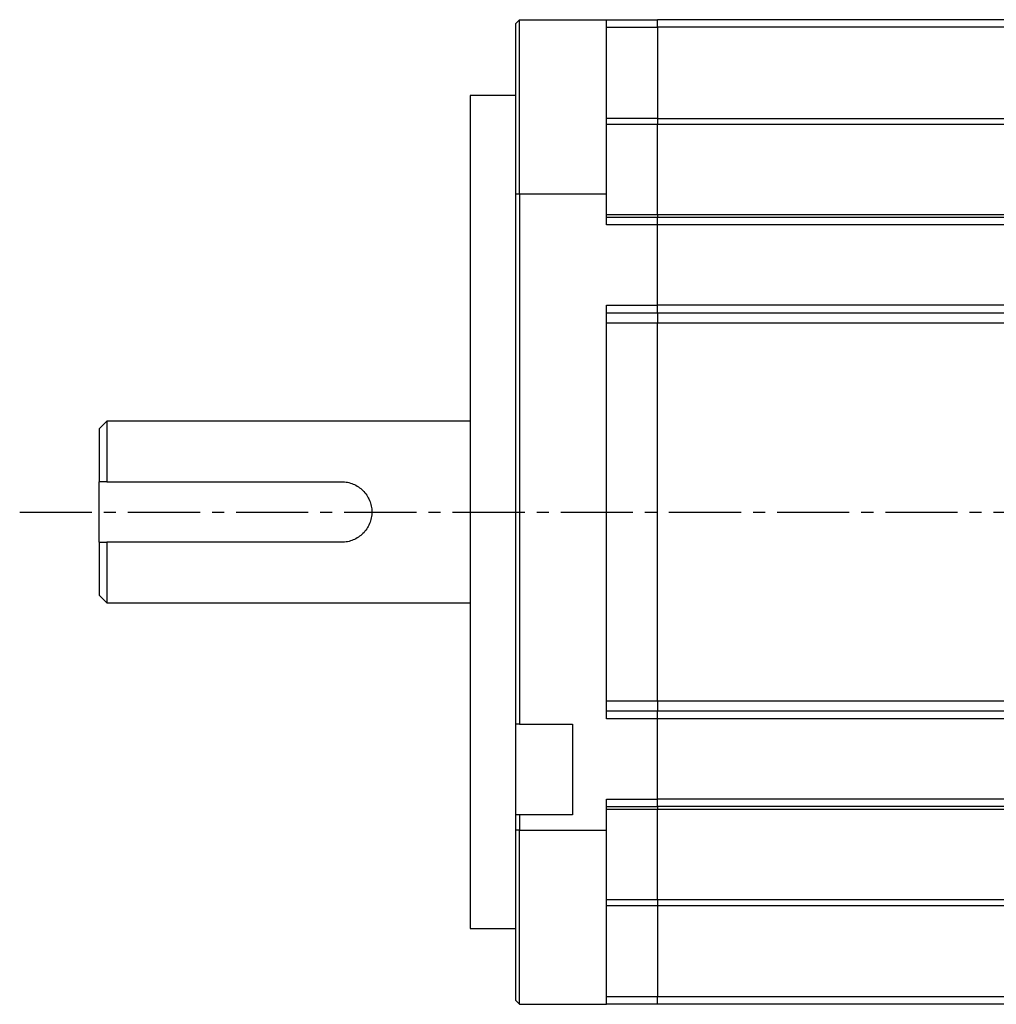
# Model space of a CAD drawing. Header units: millimetres. Extents: x 32176 to 34297, y 9810 to 10609.
# Tile 28 of 32: x 34039 to 34168, y 10159 to 10289. Entities that reach past the tile are written whole.
import ezdxf

# ---------------------------------------------------------------- set-up
doc = ezdxf.new("R2010")
doc.units = ezdxf.units.MM
doc.linetypes.add('CENTER2', pattern=[28.575, 19.05, -3.175, 3.175, -3.175])
doc.layers.add('Center', color=1, linetype='CENTER2')

msp = doc.modelspace()

# ---------------------------------------------------------------- linework, layer by layer
at = {"color": 7, "linetype": 'Continuous', "lineweight": 25}
for p, q in [((34105.22, 10289.39), (34104.72, 10288.89)), ((34104.72, 10266.39), (34104.72, 10288.89)), ((34105.22, 10266.39), (34105.22, 10289.39)), ((34105.22, 10289.39), (34116.72, 10289.39)), ((34116.72, 10266.39), (34116.72, 10289.39)), ((34116.72, 10289.39), (34123.42, 10289.39)), ((34116.72, 10288.39), (34123.42, 10288.39)), ((34123.42, 10288.39), (34123.42, 10289.39)), ((34214.62, 10289.39), (34123.42, 10289.39)), ((34123.42, 10288.39), (34123.42, 10276.34)), ((34214.62, 10288.39), (34123.42, 10288.39)), ((34104.72, 10279.39), (34098.72, 10279.39)), ((34098.72, 10279.39), (34098.72, 10169.39)), ((34123.42, 10276.34), (34116.72, 10276.34)), ((34123.42, 10275.54), (34116.72, 10275.54)), ((34123.42, 10276.34), (34123.42, 10275.54)), ((34123.42, 10276.34), (34214.62, 10276.34)), ((34123.42, 10263.68), (34123.42, 10275.54)), ((34214.62, 10275.54), (34123.42, 10275.54)), ((34104.72, 10196.39), (34104.72, 10266.39)), ((34104.72, 10266.39), (34105.22, 10266.39)), ((34105.22, 10266.39), (34105.22, 10196.39)), ((34105.22, 10266.39), (34116.72, 10266.39)), ((34116.72, 10262.29), (34116.72, 10266.39)), ((34116.72, 10263.68), (34123.42, 10263.68)), ((34123.42, 10263.68), (34123.42, 10263.29)), ((34123.42, 10263.68), (34214.62, 10263.68)), ((34123.42, 10263.29), (34116.72, 10263.29)), ((34123.42, 10262.29), (34116.72, 10262.29)), ((34123.42, 10262.29), (34123.42, 10263.29)), ((34214.62, 10263.29), (34123.42, 10263.29)), ((34123.42, 10251.69), (34123.42, 10262.29)), ((34214.62, 10262.29), (34123.42, 10262.29)), ((34116.72, 10251.69), (34123.42, 10251.69)), ((34116.72, 10197.09), (34116.72, 10251.69)), ((34116.72, 10250.69), (34123.42, 10250.69)), ((34123.42, 10250.69), (34123.42, 10251.69)), ((34214.62, 10251.69), (34123.42, 10251.69)), ((34123.42, 10250.69), (34123.42, 10249.31)), ((34123.42, 10250.69), (34214.62, 10250.69)), ((34123.42, 10249.31), (34116.72, 10249.31)), ((34123.42, 10199.48), (34123.42, 10249.31)), ((34214.62, 10249.31), (34123.42, 10249.31)), ((34050.72, 10236.39), (34049.72, 10235.39)), ((34098.72, 10236.39), (34050.72, 10236.39)), ((34050.72, 10236.39), (34050.72, 10228.39)), ((34049.72, 10235.39), (34049.72, 10228.39)), ((34049.72, 10220.39), (34049.72, 10228.39)), ((34050.72, 10228.39), (34081.72, 10228.39)), ((34049.72, 10220.39), (34049.72, 10213.39)), ((34050.72, 10220.39), (34050.72, 10212.39)), ((34081.72, 10220.39), (34050.72, 10220.39)), ((34049.72, 10213.39), (34050.72, 10212.39)), ((34050.72, 10212.39), (34098.72, 10212.39)), ((34116.72, 10199.48), (34123.42, 10199.48)), ((34123.42, 10199.48), (34123.42, 10198.09)), ((34123.42, 10199.48), (34214.62, 10199.48)), ((34123.42, 10198.09), (34116.72, 10198.09)), ((34123.42, 10197.09), (34123.42, 10198.09)), ((34214.62, 10198.09), (34123.42, 10198.09)), ((34105.22, 10196.39), (34104.72, 10196.39)), ((34104.72, 10184.39), (34104.72, 10196.39)), ((34105.22, 10196.39), (34112.22, 10196.39)), ((34112.22, 10196.39), (34112.22, 10184.39)), ((34123.42, 10197.09), (34116.72, 10197.09)), ((34123.42, 10186.49), (34123.42, 10197.09)), ((34214.62, 10197.09), (34123.42, 10197.09)), ((34116.72, 10186.49), (34123.42, 10186.49)), ((34116.72, 10182.39), (34116.72, 10186.49)), ((34123.42, 10185.49), (34123.42, 10186.49)), ((34214.62, 10186.49), (34123.42, 10186.49)), ((34105.22, 10184.39), (34104.72, 10184.39)), ((34104.72, 10182.39), (34104.72, 10184.39)), ((34105.22, 10184.39), (34105.22, 10182.39)), ((34112.22, 10184.39), (34105.22, 10184.39)), ((34116.72, 10185.49), (34123.42, 10185.49)), ((34123.42, 10185.1), (34116.72, 10185.1)), ((34123.42, 10185.49), (34123.42, 10185.1)), ((34214.62, 10185.49), (34123.42, 10185.49)), ((34123.42, 10173.24), (34123.42, 10185.1)), ((34214.62, 10185.1), (34123.42, 10185.1)), ((34105.22, 10182.39), (34104.72, 10182.39)), ((34104.72, 10159.89), (34104.72, 10182.39)), ((34105.22, 10182.39), (34116.72, 10182.39)), ((34105.22, 10159.39), (34105.22, 10182.39)), ((34116.72, 10159.39), (34116.72, 10182.39)), ((34116.72, 10173.24), (34123.42, 10173.24)), ((34123.42, 10173.24), (34123.42, 10172.45)), ((34123.42, 10173.24), (34214.62, 10173.24)), ((34116.72, 10172.45), (34123.42, 10172.45)), ((34123.42, 10172.45), (34123.42, 10160.39)), ((34123.42, 10172.45), (34214.62, 10172.45)), ((34098.72, 10169.39), (34104.72, 10169.39)), ((34104.72, 10159.89), (34105.22, 10159.39)), ((34123.42, 10160.39), (34116.72, 10160.39)), ((34123.42, 10159.39), (34123.42, 10160.39)), ((34214.62, 10160.39), (34123.42, 10160.39)), ((34105.22, 10159.39), (34116.72, 10159.39)), ((34123.42, 10159.39), (34116.72, 10159.39)), ((34214.62, 10159.39), (34123.42, 10159.39))]:
    msp.add_line(p, q, dxfattribs=at)
for points, knots in [([(34050.72, 10228.39), (34050.55, 10228.39), (34050.21, 10228.39), (34049.88, 10228.39), (34049.72, 10228.39)], [0, 0, 0, 0, 0.511571, 1, 1, 1, 1]), ([(34081.72, 10228.39), (34081.98, 10228.39), (34082.25, 10228.37), (34082.76, 10228.26), (34083.01, 10228.18), (34083.5, 10227.98), (34083.73, 10227.86), (34084.16, 10227.57), (34084.36, 10227.4), (34084.73, 10227.04), (34084.89, 10226.84), (34085.19, 10226.4), (34085.31, 10226.17), (34085.51, 10225.69), (34085.59, 10225.44), (34085.69, 10224.92), (34085.72, 10224.66), (34085.72, 10224.13), (34085.69, 10223.87), (34085.59, 10223.35), (34085.51, 10223.1), (34085.31, 10222.61), (34085.19, 10222.38), (34084.9, 10221.95), (34084.73, 10221.75), (34084.36, 10221.38), (34084.16, 10221.22), (34083.73, 10220.93), (34083.5, 10220.8), (34083.02, 10220.6), (34082.77, 10220.52), (34082.25, 10220.42), (34081.98, 10220.39), (34081.72, 10220.39)], [0, 0, 0, 0, 0.0625, 0.0625, 0.125, 0.125, 0.1875, 0.1875, 0.25, 0.25, 0.3125, 0.3125, 0.375, 0.375, 0.4375, 0.4375, 0.5, 0.5, 0.5625, 0.5625, 0.625, 0.625, 0.6875, 0.6875, 0.75, 0.75, 0.8125, 0.8125, 0.875, 0.875, 0.9375, 0.9375, 1, 1, 1, 1]), ([(34049.72, 10220.39), (34049.88, 10220.39), (34050.21, 10220.39), (34050.55, 10220.39), (34050.72, 10220.39)], [0, 0, 0, 0, 0.488429, 1, 1, 1, 1])]:
    msp.add_open_spline(points, degree=3, knots=knots, dxfattribs=at)
at = {"layer": 'Center', "ltscale": 0.5}
msp.add_line((34039.22, 10224.39), (34297.12, 10224.39), dxfattribs=at)

doc.saveas('drawing.dxf')
